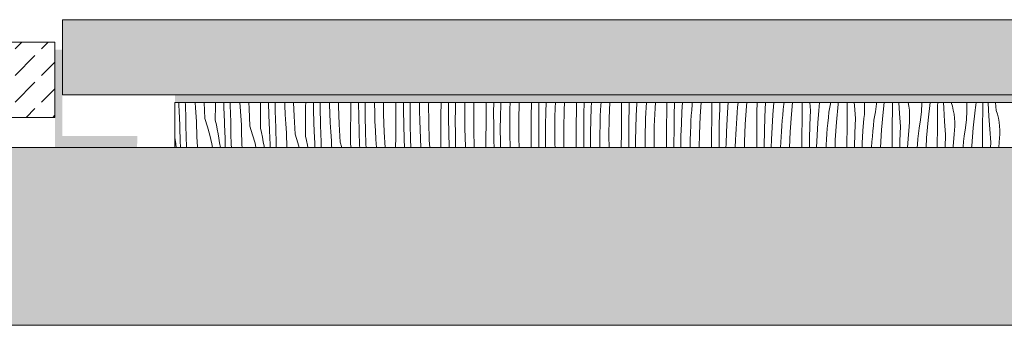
# Model space of a CAD drawing. Header units: millimetres. Extents: x -5600 to 56024, y 506 to 54141.
# Tile 26 of 48: x 23887 to 26510, y 28372 to 29185. Entities that reach past the tile are written whole.
import ezdxf

# ---------------------------------------------------------------- set-up
doc = ezdxf.new("R2010")
doc.units = ezdxf.units.MM
for name, color, linetype, lineweight in [('02', 251, 'Continuous', 15), ('2D Drafting - General2', 251, 'Continuous', 15), ('2D Drafting - General81', 251, 'Continuous', 20)]:
    doc.layers.add(name, color=color, linetype=linetype, lineweight=lineweight)
pattern_1 = [(45, (95222.02, 134042.17), (-70.71068, 70.71068), [75, -25]), (45, (95222.02, 134112.89), (-70.71068, 70.71068), [75, -25])]

# ---------------------------------------------------------------- blocks, each defined once
blk = doc.blocks.new('*X28')
at = {"layer": '2D Drafting - General81', "linetype": 'Continuous'}
for p, q in [((-70909.4, -105107.5), (-70910.5, -105076.9)), ((-70893.4, -105077.3), (-70893.4, -105076.9)), ((-70865.9, -105091.4), (-70866.8, -105076.9)), ((-70841.3, -105119.5), (-70843.5, -105076.9)), ((-70813.2, -105085.1), (-70813.1, -105076.9)), ((-70790.7, -105090.6), (-70791, -105076.9)), ((-70773.7, -105087.4), (-70773.9, -105076.9)), ((-70747.3, -105088.5), (-70747.8, -105076.9)), ((-70723.7, -105093), (-70724.2, -105076.9)), ((-70693.1, -105106.3), (-70692.9, -105076.9)), ((-70670.6, -105111.7), (-70671.5, -105076.9)), ((-70653.6, -105108.5), (-70654.3, -105076.9)), ((-70628.3, -105085.6), (-70628.6, -105076.9)), ((-70603.7, -105114.1), (-70604.8, -105076.9)), ((-70572.8, -105088.1), (-70572.7, -105076.9)), ((-70551.5, -105094.8), (-70551.8, -105076.9)), ((-70534.2, -105096.7), (-70534.4, -105076.9)), ((-70508.9, -105082.6), (-70509, -105076.9)), ((-70485, -105087.5), (-70485.1, -105076.9)), ((-70452.7, -105109.3), (-70452.5, -105076.9)), ((-70432, -105077.8), (-70432, -105076.9)), ((-70414.4, -105084.8), (-70414.3, -105076.9)), ((-70389.2, -105079.6), (-70389.2, -105076.9)), ((-70365, -105108.7), (-70365.2, -105076.9)), ((-70332.4, -105091.1), (-70332.3, -105076.9)), ((-70312, -105099), (-70312.1, -105076.9)), ((-70294.3, -105106), (-70294.1, -105076.9)), ((-70269.2, -105100.8), (-70269.2, -105076.9)), ((-70245.2, -105082), (-70245.1, -105076.9)), ((-70212.3, -105112.3), (-70212, -105076.9)), ((-70192.1, -105082), (-70192, -105076.9)), ((-70174, -105094.1), (-70173.7, -105076.9)), ((-70149.1, -105097.8), (-70148.8, -105076.9)), ((-70125.1, -105103.2), (-70124.7, -105076.9)), ((-70091.9, -105094.1), (-70091.8, -105076.9)), ((-70072, -105103.1), (-70071.8, -105076.9)), ((-70053.3, -105082.2), (-70053.1, -105076.9)), ((-70028.7, -105094.8), (-70028.1, -105076.9)), ((-70005, -105124.4), (-70004.2, -105076.9)), ((-69971.9, -105115.3), (-69971.6, -105076.9)), ((-69951.7, -105086.2), (-69951.6, -105076.9)), ((-69933.2, -105103.4), (-69932.3, -105076.9)), ((-69907.3, -105077.4), (-69907.2, -105076.9)), ((-69884.1, -105097.7), (-69883.3, -105076.9)), ((-69851.5, -105097.1), (-69851.3, -105076.9)), ((-69831.6, -105107.3), (-69831.1, -105076.9)), ((-69812.1, -105091.5), (-69811.4, -105076.9)), ((-69786.4, -105084.1), (-69786, -105076.9)), ((-69764.1, -105118.9), (-69762.4, -105076.9)), ((-69731.1, -105078.9), (-69731.1, -105076.9)), ((-69710.9, -105090.4), (-69710.6, -105076.9)), ((-69690.4, -105079.7), (-69690.3, -105076.9)), ((-69665.5, -105090.7), (-69664.5, -105076.9)), ((-69642.1, -105092.3), (-69641.1, -105076.9)), ((-69611, -105100.1), (-69610.8, -105076.9)), ((-69590.9, -105111.5), (-69589.9, -105076.9)), ((-69570.4, -105100.9), (-69568.9, -105076.9)), ((-69543.3, -105083), (-69542.8, -105076.9)), ((-69522, -105113.5), (-69519.6, -105076.9)), ((-69490.6, -105081.9), (-69490.6, -105076.9)), ((-69469.8, -105094.6), (-69469.1, -105076.9)), ((-69448.3, -105089.1), (-69447.4, -105076.9)), ((-69422, -105089.7), (-69420.7, -105076.9)), ((-69398.8, -105086.9), (-69397.9, -105076.9)), ((-69370.6, -105103.1), (-69370.3, -105076.9)), ((-69348.2, -105077.6), (-69348.3, -105076.9)), ((-69325.7, -105077.3), (-69325.7, -105076.9)), ((-69299, -105082), (-69298, -105076.9)), ((-69278.8, -105108.1), (-69276, -105076.9)), ((-69250.1, -105084.9), (-69250.1, -105076.9)), ((-69228.2, -105098.8), (-69229.8, -105076.9)), ((-69204.5, -105087.8), (-69203.9, -105077.1)), ((-69203.9, -105077.1), (-69203.9, -105076.9)), ((-69174.9, -105081.3), (-69174.4, -105076.9)), ((-69154.5, -105081.6), (-69154, -105076.9)), ((-69129.9, -105085.2), (-69129.8, -105076.9)), ((-69110.7, -105085.1), (-69111.3, -105076.9)), ((-69083.9, -105087.5), (-69084.5, -105076.9)), ((-69052.3, -105080.5), (-69052.2, -105076.9)), ((-69034.4, -105102.8), (-69031.5, -105076.9)), ((-69009.6, -105085.5), (-69009.4, -105076.9)), ((-68990.6, -105106.3), (-68992.6, -105076.9)), ((-68965.7, -105087.3), (-68967.5, -105076.9)), ((-68931.2, -105079.5), (-68931.2, -105076.9)), ((-68914.4, -105124), (-68909.1, -105076.9)), ((-68889.2, -105085.8), (-68889.1, -105076.9)), ((-68872.9, -105092.6), (-68873.8, -105076.9)), ((-68853, -105077.2), (-68853, -105076.9)), ((-68849.9, -105087.5), (-68853, -105077.2)), ((-68811.4, -105078.5), (-68811.6, -105076.9)), ((-68787.4, -105084), (-68786.8, -105077.1)), ((-68786.8, -105077.1), (-68786.8, -105076.9)), ((-68768.8, -105086), (-68768.7, -105076.9)), ((-68754.8, -105078.9), (-68754.9, -105076.9)), ((-68732.9, -105098.4), (-68735, -105076.9)), ((-70893.2, -105082.8), (-70893.4, -105077.3)), ((-70893, -105088.4), (-70893.2, -105082.8)), ((-70892.8, -105093.9), (-70893, -105088.4)), ((-70892.6, -105099.5), (-70892.8, -105093.9)), ((-70892.4, -105105), (-70892.6, -105099.5)), ((-70864.1, -105115.5), (-70865.9, -105091.4)), ((-70813.5, -105124.4), (-70813.2, -105085.1)), ((-70789.3, -105128.7), (-70790.7, -105090.6)), ((-70773.5, -105092.9), (-70773.7, -105087.4)), ((-70773.3, -105098.5), (-70773.5, -105092.9)), ((-70773.2, -105104), (-70773.3, -105098.5)), ((-70745.8, -105112.6), (-70747.3, -105088.5)), ((-70721.2, -105140.7), (-70723.7, -105093)), ((-70627.2, -105109.7), (-70628.3, -105085.6)), ((-70573.1, -105127.4), (-70572.8, -105088.1)), ((-70550.6, -105132.9), (-70551.5, -105094.8)), ((-70533.5, -105129.7), (-70534.2, -105096.7)), ((-70508.2, -105106.7), (-70508.9, -105082.6)), ((-70483.6, -105135.3), (-70485, -105087.5)), ((-70431.5, -105115.9), (-70432, -105077.8)), ((-70414.2, -105117.8), (-70414.4, -105084.8)), ((-70388.9, -105103.8), (-70389.2, -105079.6)), ((-70332.7, -105130.4), (-70332.4, -105091.1)), ((-70311.4, -105137.1), (-70312, -105099)), ((-70268.8, -105124.9), (-70269.2, -105100.8)), ((-70244.9, -105129.9), (-70245.2, -105082)), ((-70191.9, -105120.1), (-70192.1, -105082)), ((-70174.3, -105127.1), (-70174, -105094.1)), ((-70149.1, -105122), (-70149.1, -105097.8)), ((-70124.8, -105151), (-70125.1, -105103.2)), ((-70092.2, -105133.4), (-70091.9, -105094.1)), ((-70071.8, -105141.3), (-70072, -105103.1)), ((-70054, -105115.3), (-70053.3, -105082.2)), ((-70029, -105119), (-70028.7, -105094.8)), ((-69951.9, -105124.3), (-69951.7, -105086.2)), ((-69933.9, -105136.4), (-69933.2, -105103.4)), ((-69908.6, -105116), (-69907.9, -105091.9)), ((-69907.9, -105091.9), (-69907.3, -105077.4)), ((-69885, -105145.6), (-69884.1, -105097.7)), ((-69851.8, -105136.4), (-69851.5, -105097.1)), ((-69813.2, -105124.6), (-69812.1, -105091.5)), ((-69787.8, -105113), (-69787.2, -105098.5)), ((-69787.2, -105098.5), (-69786.4, -105084.1)), ((-69731.4, -105118.3), (-69731.1, -105078.9)), ((-69711.6, -105128.5), (-69710.9, -105090.4)), ((-69692, -105112.7), (-69690.4, -105079.7)), ((-69666.4, -105105.2), (-69665.5, -105090.7)), ((-69644, -105140.1), (-69642.1, -105092.3)), ((-69611.4, -105139.4), (-69611, -105100.1)), ((-69571.9, -105133.9), (-69570.4, -105100.9)), ((-69545.4, -105111.9), (-69544.4, -105097.4)), ((-69544.4, -105097.4), (-69543.3, -105083)), ((-69491, -105121.3), (-69490.6, -105081.9)), ((-69470.8, -105132.7), (-69469.8, -105094.6)), ((-69450.3, -105122), (-69448.3, -105089.1)), ((-69423.2, -105104.1), (-69422, -105089.7)), ((-69401.9, -105134.6), (-69398.8, -105086.9)), ((-69370.9, -105142.4), (-69370.6, -105103.1)), ((-69349.7, -105115.7), (-69348.2, -105077.6)), ((-69328.2, -105110.2), (-69325.7, -105077.3)), ((-69301.9, -105110.9), (-69300.5, -105096.4)), ((-69300.5, -105096.4), (-69299, -105082)), ((-69250.5, -105124.3), (-69250.1, -105084.9)), ((-69229.6, -105136.9), (-69228.2, -105098.8)), ((-69208.1, -105131.4), (-69205.7, -105098.4)), ((-69205.7, -105098.4), (-69204.5, -105087.8)), ((-69180.4, -105117.6), (-69178.9, -105103.2)), ((-69178.9, -105103.2), (-69174.9, -105081.3)), ((-69158.7, -105129.3), (-69154.5, -105081.6)), ((-69130.1, -105106.1), (-69129.9, -105085.2)), ((-69108.1, -105119.9), (-69110.7, -105085.1)), ((-69084.4, -105109), (-69083.9, -105098.2)), ((-69083.9, -105098.2), (-69083.9, -105087.5)), ((-69058.8, -105124.3), (-69054.9, -105102.5)), ((-69054.9, -105102.5), (-69052.3, -105080.5)), ((-69038.6, -105150.4), (-69034.4, -105102.8)), ((-69009.8, -105106.4), (-69009.6, -105085.5)), ((-68964.5, -105098), (-68965.7, -105087.3)), ((-68963.8, -105108.7), (-68964.5, -105098)), ((-68934.8, -105123.7), (-68932.3, -105101.6)), ((-68932.3, -105101.6), (-68931.2, -105079.5)), ((-68889.5, -105106.6), (-68889.2, -105085.8)), ((-68870.6, -105127.5), (-68872.9, -105092.6)), ((-68847.5, -105097.9), (-68849.9, -105087.5)), ((-68845.6, -105108.5), (-68847.5, -105097.9)), ((-68812.2, -105122.8), (-68811.1, -105100.7)), ((-68811.1, -105100.7), (-68811.4, -105078.5)), ((-68794.3, -105145.2), (-68789, -105097.6)), ((-68789, -105097.6), (-68788.2, -105090.8)), ((-68788.2, -105090.8), (-68787.4, -105084)), ((-68769.1, -105106.9), (-68768.8, -105086)), ((-68752.8, -105113.8), (-68754.8, -105078.9)), ((-68729.9, -105108.7), (-68732.9, -105098.4)), ((-70909.2, -105112.2), (-70909.4, -105107.5)), ((-70909, -105116.9), (-70909.2, -105112.2)), ((-70908.8, -105121.6), (-70909, -105116.9)), ((-70908.6, -105126.2), (-70908.8, -105121.6)), ((-70908.3, -105130.9), (-70908.6, -105126.2)), ((-70892.1, -105110.6), (-70892.4, -105105)), ((-70891.8, -105139.2), (-70892.1, -105110.6)), ((-70863.8, -105128.8), (-70864.1, -105115.5)), ((-70863.5, -105142.2), (-70863.8, -105128.8)), ((-70841.3, -105119.5), (-70834, -105141.9)), ((-70813.5, -105124.4), (-70810.7, -105136.4)), ((-70789.1, -105133.4), (-70789.3, -105128.7)), ((-70773, -105109.6), (-70773.2, -105104)), ((-70772.8, -105115.1), (-70773, -105109.6)), ((-70772.5, -105120.7), (-70772.8, -105115.1)), ((-70772.3, -105126.2), (-70772.5, -105120.7)), ((-70772.1, -105131.7), (-70772.3, -105126.2)), ((-70744, -105136.7), (-70745.8, -105112.6)), ((-70693.4, -105145.6), (-70693.1, -105106.3)), ((-70669.2, -105149.9), (-70670.6, -105111.7)), ((-70653.5, -105114.1), (-70653.6, -105108.5)), ((-70653.3, -105119.6), (-70653.5, -105114.1)), ((-70653.1, -105125.2), (-70653.3, -105119.6)), ((-70652.9, -105130.7), (-70653.1, -105125.2)), ((-70625.8, -105133.8), (-70627.2, -105109.7)), ((-70601.1, -105161.9), (-70603.7, -105114.1)), ((-70573.3, -105166.8), (-70573.1, -105127.4)), ((-70507.1, -105130.9), (-70508.2, -105106.7)), ((-70453, -105148.6), (-70452.7, -105109.3)), ((-70430.5, -105154.1), (-70431.5, -105115.9)), ((-70413.5, -105150.9), (-70414.2, -105117.8)), ((-70388.2, -105127.9), (-70388.9, -105103.8)), ((-70387.1, -105152), (-70388.2, -105127.9)), ((-70363.5, -105156.5), (-70365, -105108.7)), ((-70294.1, -105139), (-70294.3, -105106)), ((-70268.1, -105149.1), (-70268.8, -105124.9)), ((-70212.6, -105151.6), (-70212.3, -105112.3)), ((-70191.3, -105158.3), (-70191.9, -105120.1)), ((-70174, -105160.2), (-70174.3, -105127.1)), ((-70148.7, -105146.1), (-70149.1, -105122)), ((-70054.2, -105148.3), (-70054, -105115.3)), ((-70029, -105143.1), (-70029, -105119)), ((-70004.8, -105172.2), (-70005, -105124.4)), ((-69972.2, -105154.6), (-69971.9, -105115.3)), ((-69951.8, -105162.5), (-69951.9, -105124.3)), ((-69909, -105140.2), (-69908.6, -105116)), ((-69831.9, -105145.5), (-69831.6, -105107.3)), ((-69813.8, -105157.6), (-69813.2, -105124.6)), ((-69788.5, -105137.2), (-69787.8, -105113)), ((-69764.9, -105166.7), (-69764.1, -105118.9)), ((-69731.7, -105157.6), (-69731.4, -105118.3)), ((-69711.8, -105166.7), (-69711.6, -105128.5)), ((-69693.1, -105145.7), (-69692, -105112.7)), ((-69667.7, -105134.2), (-69667.1, -105119.7)), ((-69667.1, -105119.7), (-69666.4, -105105.2)), ((-69591.5, -105149.7), (-69590.9, -105111.5)), ((-69547.1, -105140.9), (-69546.3, -105126.4)), ((-69546.3, -105126.4), (-69545.4, -105111.9)), ((-69523.9, -105161.3), (-69522, -105113.5)), ((-69491.3, -105160.6), (-69491, -105121.3)), ((-69451.9, -105155), (-69450.3, -105122)), ((-69425.4, -105133.1), (-69424.4, -105118.6)), ((-69424.4, -105118.6), (-69423.2, -105104.1)), ((-69350.7, -105153.9), (-69349.7, -105115.7)), ((-69330.2, -105143.2), (-69328.2, -105110.2)), ((-69304.3, -105139.8), (-69303.2, -105125.3)), ((-69303.2, -105125.3), (-69301.9, -105110.9)), ((-69281.8, -105155.8), (-69278.8, -105108.1)), ((-69250.8, -105163.6), (-69250.5, -105124.3)), ((-69181.8, -105132), (-69180.4, -105117.6)), ((-69161.8, -105177), (-69158.7, -105129.3)), ((-69130.4, -105145.4), (-69130.1, -105106.1)), ((-69109.6, -105158.1), (-69108.1, -105119.9)), ((-69088.1, -105152.6), (-69085.6, -105119.6)), ((-69085.6, -105119.6), (-69084.4, -105109)), ((-69060.4, -105138.8), (-69058.8, -105124.3)), ((-69010.4, -105166.6), (-69010, -105127.3)), ((-69010, -105127.3), (-69009.8, -105106.4)), ((-68988, -105141.1), (-68990.6, -105106.3)), ((-68964.4, -105130.1), (-68963.8, -105119.4)), ((-68963.8, -105119.4), (-68963.8, -105108.7)), ((-68938.8, -105145.5), (-68934.8, -105123.7)), ((-68918.6, -105171.6), (-68914.4, -105124)), ((-68889.9, -105148.4), (-68889.7, -105127.5)), ((-68889.7, -105127.5), (-68889.5, -105106.6)), ((-68868, -105162.3), (-68870.6, -105127.5)), ((-68844.4, -105119.2), (-68845.6, -105108.5)), ((-68843.7, -105129.9), (-68844.4, -105119.2)), ((-68814.7, -105144.9), (-68812.2, -105122.8)), ((-68769.7, -105148.7), (-68769.4, -105127.8)), ((-68769.4, -105127.8), (-68769.1, -105106.9)), ((-68750.5, -105148.6), (-68752.8, -105113.8)), ((-68727.4, -105119.1), (-68729.9, -105108.7)), ((-68725.6, -105129.7), (-68727.4, -105119.1)), ((-68724.3, -105140.3), (-68725.6, -105129.7)), ((-70908.1, -105135.6), (-70908.3, -105130.9)), ((-70907.9, -105140.3), (-70908.1, -105135.6)), ((-70907.6, -105144.9), (-70907.9, -105140.3)), ((-70907, -105179.8), (-70907.6, -105144.9)), ((-70891.1, -105167.7), (-70891.8, -105139.2)), ((-70863, -105155.5), (-70863.5, -105142.2)), ((-70862.5, -105168.8), (-70863, -105155.5)), ((-70834, -105141.9), (-70827.8, -105164.6)), ((-70810.7, -105136.4), (-70808.2, -105148.4)), ((-70808.2, -105148.4), (-70805.9, -105160.5)), ((-70788.9, -105138.1), (-70789.1, -105133.4)), ((-70788.7, -105142.7), (-70788.9, -105138.1)), ((-70788.5, -105147.4), (-70788.7, -105142.7)), ((-70788.3, -105152.1), (-70788.5, -105147.4)), ((-70788, -105156.8), (-70788.3, -105152.1)), ((-70771.7, -105160.3), (-70772.1, -105131.7)), ((-70743.7, -105150), (-70744, -105136.7)), ((-70743.4, -105163.3), (-70743.7, -105150)), ((-70721.2, -105140.7), (-70714, -105163.1)), ((-70693.4, -105145.6), (-70690.7, -105157.6)), ((-70669, -105154.6), (-70669.2, -105149.9)), ((-70668.8, -105159.2), (-70669, -105154.6)), ((-70652.7, -105136.3), (-70652.9, -105130.7)), ((-70652.5, -105141.8), (-70652.7, -105136.3)), ((-70652.2, -105147.4), (-70652.5, -105141.8)), ((-70652, -105152.9), (-70652.2, -105147.4)), ((-70651.6, -105181.5), (-70652, -105152.9)), ((-70623.9, -105157.9), (-70625.8, -105133.8)), ((-70549.2, -105171), (-70550.6, -105132.9)), ((-70533.4, -105135.3), (-70533.5, -105129.7)), ((-70533.2, -105140.8), (-70533.4, -105135.3)), ((-70533, -105146.4), (-70533.2, -105140.8)), ((-70532.8, -105151.9), (-70533, -105146.4)), ((-70532.6, -105157.4), (-70532.8, -105151.9)), ((-70505.7, -105155), (-70507.1, -105130.9)), ((-70503.9, -105179), (-70505.7, -105155)), ((-70481.1, -105183.1), (-70483.6, -105135.3)), ((-70453.2, -105188), (-70453, -105148.6)), ((-70429.1, -105192.2), (-70430.5, -105154.1)), ((-70413.3, -105156.4), (-70413.5, -105150.9)), ((-70385.6, -105176.1), (-70387.1, -105152)), ((-70332.9, -105169.8), (-70332.7, -105130.4)), ((-70310.4, -105175.3), (-70311.4, -105137.1)), ((-70293.4, -105172), (-70294.1, -105139)), ((-70267, -105173.2), (-70268.1, -105149.1)), ((-70243.5, -105177.7), (-70244.9, -105129.9)), ((-70212.9, -105191), (-70212.6, -105151.6)), ((-70148, -105170.2), (-70148.7, -105146.1)), ((-70123.5, -105196.9), (-70124.8, -105151)), ((-70092.5, -105172.8), (-70092.2, -105133.4)), ((-70071.3, -105179.5), (-70071.8, -105141.3)), ((-70054, -105181.3), (-70054.2, -105148.3)), ((-70028.7, -105167.3), (-70029, -105143.1)), ((-69972.5, -105194), (-69972.2, -105154.6)), ((-69934.1, -105169.5), (-69933.9, -105136.4)), ((-69909, -105164.3), (-69909, -105140.2)), ((-69884.7, -105193.4), (-69885, -105145.6)), ((-69852.1, -105175.8), (-69851.8, -105136.4)), ((-69831.7, -105183.6), (-69831.9, -105145.5)), ((-69788.9, -105161.3), (-69788.5, -105137.2)), ((-69693.8, -105178.8), (-69693.1, -105145.7)), ((-69668.5, -105158.3), (-69667.7, -105134.2)), ((-69644.8, -105187.9), (-69644, -105140.1)), ((-69611.7, -105178.8), (-69611.4, -105139.4)), ((-69591.7, -105187.8), (-69591.5, -105149.7)), ((-69573, -105166.9), (-69571.9, -105133.9)), ((-69548.4, -105179.5), (-69547.7, -105155.4)), ((-69547.7, -105155.4), (-69547.1, -105140.9)), ((-69471.4, -105170.8), (-69470.8, -105132.7)), ((-69453, -105188.1), (-69451.9, -105155)), ((-69427, -105162.1), (-69426.2, -105147.6)), ((-69426.2, -105147.6), (-69425.4, -105133.1)), ((-69403.9, -105182.4), (-69401.9, -105134.6)), ((-69371.2, -105181.8), (-69370.9, -105142.4)), ((-69351.4, -105192), (-69350.7, -105153.9)), ((-69331.8, -105176.2), (-69330.2, -105143.2)), ((-69306.2, -105168.7), (-69305.3, -105154.3)), ((-69305.3, -105154.3), (-69304.3, -105139.8)), ((-69283.5, -105196.9), (-69281.8, -105155.8)), ((-69230.7, -105175), (-69229.6, -105136.9)), ((-69210.2, -105164.4), (-69208.1, -105131.4)), ((-69184.2, -105161), (-69183.1, -105146.5)), ((-69183.1, -105146.5), (-69181.8, -105132)), ((-69130.8, -105184.8), (-69130.4, -105145.4)), ((-69090.1, -105185.6), (-69088.1, -105152.6)), ((-69063, -105167.7), (-69061.8, -105153.2)), ((-69061.8, -105153.2), (-69060.4, -105138.8)), ((-69041.6, -105196.9), (-69038.6, -105150.4)), ((-68989.5, -105179.2), (-68988, -105141.1)), ((-68968, -105173.7), (-68965.5, -105140.8)), ((-68965.5, -105140.8), (-68964.4, -105130.1)), ((-68940.3, -105159.9), (-68938.8, -105145.5)), ((-68890.3, -105187.8), (-68889.9, -105148.4)), ((-68845.5, -105162), (-68844.3, -105151.3)), ((-68844.3, -105151.3), (-68843.7, -105140.6)), ((-68843.7, -105140.6), (-68843.7, -105129.9)), ((-68818.7, -105166.7), (-68814.7, -105144.9)), ((-68798.5, -105192.8), (-68794.3, -105145.2)), ((-68769.9, -105169.6), (-68769.7, -105148.7)), ((-68747.9, -105183.5), (-68750.5, -105148.6)), ((-68723.7, -105151), (-68724.3, -105140.3)), ((-68723.6, -105161.8), (-68723.7, -105151)), ((-70921, -105170.1), (-70920.2, -105175.7)), ((-70920.2, -105175.7), (-70918.7, -105187.8)), ((-70906.6, -105196.9), (-70907, -105179.8)), ((-70890.1, -105196.3), (-70891.1, -105167.7)), ((-70861.8, -105182.1), (-70862.5, -105168.8)), ((-70861.1, -105195.4), (-70861.8, -105182.1)), ((-70827.8, -105164.6), (-70822.6, -105187.5)), ((-70805.9, -105160.5), (-70803.8, -105172.6)), ((-70803.8, -105172.6), (-70801.9, -105184.7)), ((-70787.8, -105161.4), (-70788, -105156.8)), ((-70787.6, -105166.1), (-70787.8, -105161.4)), ((-70787, -105196.9), (-70787.6, -105166.1)), ((-70771, -105188.9), (-70771.7, -105160.3)), ((-70742.9, -105176.6), (-70743.4, -105163.3)), ((-70742.4, -105189.9), (-70742.9, -105176.6)), ((-70714, -105163.1), (-70707.7, -105185.8)), ((-70690.7, -105157.6), (-70688.2, -105169.6)), ((-70688.2, -105169.6), (-70685.8, -105181.6)), ((-70685.8, -105181.6), (-70683.7, -105193.7)), ((-70668.6, -105163.9), (-70668.8, -105159.2)), ((-70668.4, -105168.6), (-70668.6, -105163.9)), ((-70668.2, -105173.2), (-70668.4, -105168.6)), ((-70668, -105177.9), (-70668.2, -105173.2)), ((-70667.7, -105182.6), (-70668, -105177.9)), ((-70651.3, -105196.9), (-70651.6, -105181.5)), ((-70623.7, -105171.2), (-70623.9, -105157.9)), ((-70623.3, -105184.5), (-70623.7, -105171.2)), ((-70601.1, -105161.9), (-70593.9, -105184.3)), ((-70573.3, -105166.8), (-70570.6, -105178.8)), ((-70570.6, -105178.8), (-70568.1, -105190.8)), ((-70549, -105175.7), (-70549.2, -105171)), ((-70548.8, -105180.4), (-70549, -105175.7)), ((-70548.6, -105185.1), (-70548.8, -105180.4)), ((-70532.4, -105163), (-70532.6, -105157.4)), ((-70532.2, -105168.5), (-70532.4, -105163)), ((-70531.9, -105174.1), (-70532.2, -105168.5)), ((-70531.6, -105196.9), (-70531.9, -105174.1)), ((-70503.6, -105192.4), (-70503.9, -105179)), ((-70413.1, -105162), (-70413.3, -105156.4)), ((-70413, -105167.5), (-70413.1, -105162)), ((-70412.8, -105173.1), (-70413, -105167.5)), ((-70412.6, -105178.6), (-70412.8, -105173.1)), ((-70412.3, -105184.2), (-70412.6, -105178.6)), ((-70384.1, -105196.9), (-70385.6, -105176.1)), ((-70361.4, -105196.9), (-70363.5, -105156.5)), ((-70333.1, -105196.9), (-70332.9, -105169.8)), ((-70309.6, -105196.9), (-70310.4, -105175.3)), ((-70293.2, -105177.6), (-70293.4, -105172)), ((-70293.1, -105183.1), (-70293.2, -105177.6)), ((-70265.6, -105196.9), (-70267, -105173.2)), ((-70242.4, -105196.9), (-70243.5, -105177.7)), ((-70190.4, -105196.4), (-70191.3, -105158.3)), ((-70173.3, -105193.2), (-70174, -105160.2)), ((-70146.9, -105194.4), (-70148, -105170.2)), ((-70092.7, -105196.9), (-70092.5, -105172.8)), ((-70070.8, -105196.9), (-70071.3, -105179.5)), ((-70053.6, -105196.9), (-70054, -105181.3)), ((-70028, -105191.4), (-70028.7, -105167.3)), ((-70004, -105196.9), (-70004.8, -105172.2)), ((-69951.2, -105196.9), (-69951.8, -105162.5)), ((-69933.9, -105196.9), (-69934.1, -105169.5)), ((-69908.6, -105188.4), (-69909, -105164.3)), ((-69852.3, -105196.9), (-69852.1, -105175.8)), ((-69814.1, -105190.6), (-69813.8, -105157.6)), ((-69788.9, -105185.5), (-69788.9, -105161.3)), ((-69764.7, -105196.9), (-69764.9, -105166.7)), ((-69732, -105196.9), (-69731.7, -105157.6)), ((-69711.7, -105196.9), (-69711.8, -105166.7)), ((-69693.9, -105196.9), (-69693.8, -105178.8)), ((-69668.8, -105182.5), (-69668.5, -105158.3)), ((-69611.8, -105196.9), (-69611.7, -105178.8)), ((-69573.6, -105196.9), (-69573, -105166.9)), ((-69548.7, -105196.9), (-69548.4, -105179.5)), ((-69524.6, -105196.9), (-69523.9, -105161.3)), ((-69491.6, -105196.9), (-69491.3, -105160.6)), ((-69471.6, -105196.9), (-69471.4, -105170.8)), ((-69428.2, -105196.9), (-69427.6, -105176.6)), ((-69427.6, -105176.6), (-69427, -105162.1)), ((-69371.3, -105196.9), (-69371.2, -105181.8)), ((-69332.5, -105196.9), (-69331.8, -105176.2)), ((-69306.9, -105183.2), (-69306.2, -105168.7)), ((-69251.1, -105196.9), (-69250.8, -105163.6)), ((-69231, -105196.9), (-69230.7, -105175)), ((-69211.7, -105196.9), (-69210.2, -105164.4)), ((-69186.1, -105189.9), (-69185.2, -105175.4)), ((-69185.2, -105175.4), (-69184.2, -105161)), ((-69162.6, -105196.9), (-69161.8, -105177)), ((-69110.6, -105196.2), (-69109.6, -105158.1)), ((-69065.2, -105196.6), (-69064.2, -105182.1)), ((-69064.2, -105182.1), (-69063, -105167.7)), ((-69010.6, -105196.9), (-69010.4, -105166.6)), ((-68990, -105196.9), (-68989.5, -105179.2)), ((-68969.4, -105196.9), (-68968, -105173.7)), ((-68943, -105188.8), (-68941.7, -105174.4)), ((-68941.7, -105174.4), (-68940.3, -105159.9)), ((-68920.2, -105196.9), (-68918.6, -105171.6)), ((-68869.3, -105196.9), (-68868, -105162.3)), ((-68847.9, -105194.9), (-68845.5, -105162)), ((-68821.6, -105195.5), (-68820.2, -105181.1)), ((-68820.2, -105181.1), (-68818.7, -105166.7)), ((-68770.1, -105196.9), (-68769.9, -105169.6)), ((-68725.4, -105183.1), (-68724.2, -105172.5)), ((-68724.2, -105172.5), (-68723.6, -105161.8)), ((-70918.7, -105187.8), (-70917.7, -105196.9)), ((-70890, -105196.9), (-70890.1, -105196.3)), ((-70861, -105196.9), (-70861.1, -105195.4)), ((-70822.6, -105187.5), (-70820.9, -105196.9)), ((-70801.9, -105184.7), (-70800.1, -105196.8)), ((-70800.1, -105196.8), (-70800.1, -105196.9)), ((-70770.7, -105196.9), (-70771, -105188.9)), ((-70742, -105196.9), (-70742.4, -105189.9)), ((-70707.7, -105185.8), (-70705.2, -105196.9)), ((-70683.7, -105193.7), (-70683.2, -105196.9)), ((-70667.5, -105187.3), (-70667.7, -105182.6)), ((-70667.3, -105196.9), (-70667.5, -105187.3)), ((-70622.9, -105196.9), (-70623.3, -105184.5)), ((-70593.9, -105184.3), (-70590.4, -105196.9)), ((-70568.1, -105190.8), (-70566.9, -105196.9)), ((-70548.3, -105189.7), (-70548.6, -105185.1)), ((-70548.1, -105194.4), (-70548.3, -105189.7)), ((-70548, -105196.9), (-70548.1, -105194.4)), ((-70503.5, -105196.9), (-70503.6, -105192.4)), ((-70481.1, -105183.1), (-70476.6, -105196.9)), ((-70453.2, -105188), (-70451.2, -105196.9)), ((-70428.9, -105196.9), (-70429.1, -105192.2)), ((-70428.9, -105196.9), (-70428.9, -105196.9)), ((-70412.1, -105189.7), (-70412.3, -105184.2)), ((-70411.8, -105195.3), (-70412.1, -105189.7)), ((-70411.8, -105196.9), (-70411.8, -105195.3)), ((-70292.9, -105188.7), (-70293.1, -105183.1)), ((-70292.7, -105194.2), (-70292.9, -105188.7)), ((-70292.6, -105196.9), (-70292.7, -105194.2)), ((-70212.9, -105196.9), (-70212.9, -105191)), ((-70190.3, -105196.9), (-70190.4, -105196.4)), ((-70173.2, -105196.9), (-70173.3, -105193.2)), ((-70146.8, -105196.9), (-70146.9, -105194.4)), ((-70027.7, -105196.9), (-70028, -105191.4)), ((-69972.5, -105196.9), (-69972.5, -105194)), ((-69908.4, -105196.9), (-69908.6, -105188.4)), ((-69884.6, -105196.9), (-69884.7, -105193.4)), ((-69831.5, -105196.9), (-69831.7, -105183.6)), ((-69814, -105196.9), (-69814.1, -105190.6)), ((-69788.7, -105196.9), (-69788.9, -105185.5)), ((-69668.8, -105196.9), (-69668.8, -105182.5)), ((-69644.8, -105196.9), (-69644.8, -105187.9)), ((-69591.7, -105196.9), (-69591.7, -105187.8)), ((-69453.2, -105196.9), (-69453, -105188.1)), ((-69404.1, -105196.9), (-69403.9, -105182.4)), ((-69351.4, -105196.9), (-69351.4, -105192)), ((-69307.5, -105196.9), (-69306.9, -105183.2)), ((-69186.5, -105196.9), (-69186.1, -105189.9)), ((-69130.9, -105196.9), (-69130.8, -105184.8)), ((-69110.6, -105196.9), (-69110.6, -105196.2)), ((-69090.6, -105196.9), (-69090.1, -105185.6)), ((-69065.2, -105196.9), (-69065.2, -105196.6)), ((-68943.6, -105196.9), (-68943, -105188.8)), ((-68890.4, -105196.9), (-68890.3, -105187.8)), ((-68848.1, -105196.9), (-68847.9, -105194.9)), ((-68821.7, -105196.9), (-68821.6, -105195.5)), ((-68798.8, -105196.9), (-68798.5, -105192.8)), ((-68748.4, -105196.9), (-68747.9, -105183.5)), ((-68726.4, -105196.9), (-68725.4, -105183.1))]:
    blk.add_line(p, q, dxfattribs=at)
blk = doc.blocks.new('Wype_nienie_42')
at = {"layer": '2D Drafting - General2', "linetype": 'Continuous'}
for p, q in [((-59521, -105076.9), (-70921, -105076.9)), ((-70921, -105076.9), (-70921, -105196.9)), ((-70921, -105196.9), (-59521, -105196.9))]:
    blk.add_line(p, q, dxfattribs=at)
at = {"layer": '2D Drafting - General81', "linetype": 'Continuous'}
blk.add_blockref('*X28', (0, 0), dxfattribs=at)

msp = doc.modelspace()

# ---------------------------------------------------------------- hatches: boundary and pattern name
at = {"layer": '02', "linetype": 'Continuous'}
msp.add_hatch(color=256, dxfattribs=at).paths.add_polyline_path([(24201.03, 28875.27), (24001.03, 28875.27), (24001.03, 29105.27), (23981.03, 29105.27), (23981.03, 28855.27), (24201.03, 28855.27)], flags=0)
at = {"layer": '2D Drafting - General81', "linetype": 'Continuous'}
h = msp.add_hatch(dxfattribs=at)
h.set_pattern_fill('BETON', color=256, style=0, pattern_type=2)
h.set_pattern_definition(pattern_1)
h.paths.add_polyline_path([(36001.03, 28985.27), (36001.03, 29075.27), (36001.03, 29185.27), (24001.03, 29185.27), (24001.03, 29015.27), (24001.03, 28985.27)])
h = msp.add_hatch(dxfattribs=at)
h.set_pattern_fill('BETON', color=256, style=0, pattern_type=2)
h.set_pattern_definition(pattern_1)
h.paths.add_polyline_path([(23981.03, 29125.27), (19782.27, 29125.27), (19782.27, 28925.27), (23981.03, 28925.27)])
for points in [[(24301.03, 28965.27), (35701.03, 28965.27), (35701.03, 28985.27), (24301.03, 28985.27)], [(23981.03, 28855.27), (24200.28, 28855.27), (24200.28, 28845.27), (23981.03, 28845.27)]]:
    msp.add_hatch(color=256, dxfattribs=at).paths.add_polyline_path(points, flags=0)
h = msp.add_hatch(dxfattribs=at)
h.set_pattern_fill('SOLID___DASHED', color=256, style=0, pattern_type=2)
h.set_pattern_definition([(45, (95222.02, 134042.17), (-70.71068, 70.71068), []), (45, (95186.66, 134077.53), (-70.71068, 70.71068), [75, -25])])
h.paths.add_polyline_path([(48488.23, 28371.7), (48488.23, 28845.27), (3122.03, 28845.27), (3122.03, 28371.7)])

# ---------------------------------------------------------------- linework, layer by layer
at = {"layer": '2D Drafting - General2', "linetype": 'Continuous', "flags": 128}
for points in [[(36001.03, 28985.27), (36001.03, 29075.27), (36001.03, 29185.27), (24001.03, 29185.27), (24001.03, 29015.27), (24001.03, 28985.27)], [(23981.03, 29125.27), (19782.27, 29125.27), (19782.27, 28925.27), (23981.03, 28925.27)], [(48488.23, 28845.27), (3122.03, 28845.27), (3122.03, 28371.7), (48488.23, 28371.7)]]:
    msp.add_lwpolyline(points, close=True, dxfattribs=at)

# ---------------------------------------------------------------- block references
at = {"layer": '2D Drafting - General81', "linetype": 'Continuous'}
msp.add_blockref('Wype_nienie_42', (95222.02, 134042.17), dxfattribs=at)

doc.saveas('drawing.dxf')
